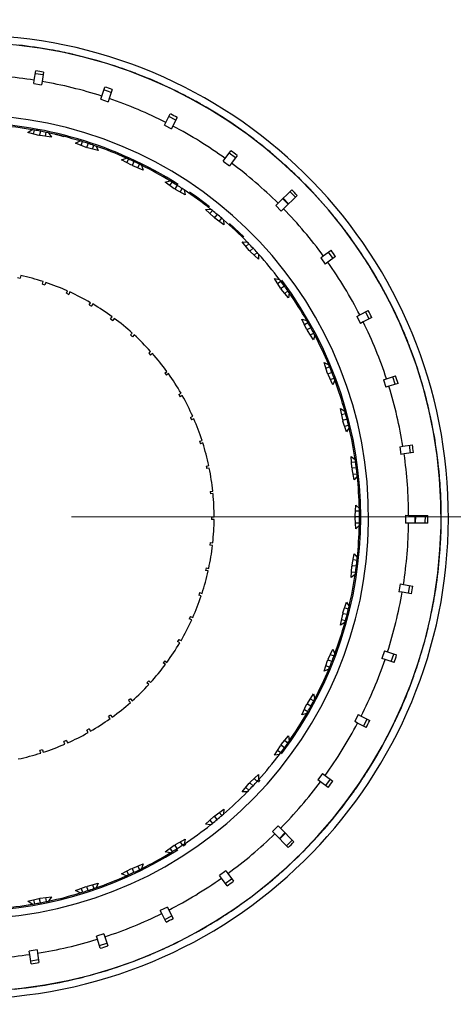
# Model space of a CAD drawing. Header units: inches. Extents: x 1.2 to 31.4, y 1 to 21.5.
# Tile 18 of 63: x 11.856 to 12.684, y 2.715 to 4.595. Entities that reach past the tile are written whole.
import ezdxf

# ---------------------------------------------------------------- set-up
doc = ezdxf.new("R2010")
doc.units = ezdxf.units.IN
doc.header["$MEASUREMENT"] = 0

# ---------------------------------------------------------------- blocks, each defined once
blk = doc.blocks.new('SW_CENTERMARKSYMBOL_1')
at = {"color": 0, "linetype": 'Continuous', "lineweight": 18}
blk.add_line((0.2, 0), (1.006, 0), dxfattribs=at)

msp = doc.modelspace()

# ---------------------------------------------------------------- linework, layer by layer
at = {"color": 7, "linetype": 'Continuous', "lineweight": 25}
for p, q in [((11.9143, 4.5374), (11.9142, 4.5372)), ((11.9351, 4.5335), (11.935, 4.5332)), ((11.937, 4.5328), (11.9371, 4.5331)), ((11.9557, 4.529), (11.9557, 4.5288)), ((11.9577, 4.5286), (11.9576, 4.5283)), ((11.9782, 4.5233), (11.9783, 4.5236)), ((11.8837, 4.4794), (11.8867, 4.4974)), ((11.9015, 4.495), (11.8985, 4.477)), ((12.0369, 4.5065), (12.0368, 4.5063)), ((12.0569, 4.4997), (12.0568, 4.4995)), ((12.0588, 4.4988), (12.0589, 4.499)), ((11.8827, 4.4733), (11.8837, 4.4794)), ((11.9005, 4.4893), (11.8857, 4.4918)), ((11.8985, 4.477), (11.8975, 4.4708)), ((12.0767, 4.4925), (12.0767, 4.4922)), ((12.0786, 4.4917), (12.0786, 4.4915)), ((12.0982, 4.4837), (12.0983, 4.4839)), ((11.8827, 4.4733), (11.8975, 4.4708)), ((12.0126, 4.449), (12.0183, 4.4663)), ((12.0308, 4.4561), (12.0165, 4.4608)), ((12.0326, 4.4616), (12.0269, 4.4443)), ((12.154, 4.4589), (12.1539, 4.4587)), ((12.0107, 4.4431), (12.0126, 4.449)), ((12.0107, 4.4431), (12.0249, 4.4383)), ((12.0269, 4.4443), (12.0249, 4.4383)), ((12.1729, 4.4494), (12.1728, 4.4491)), ((12.1746, 4.4482), (12.1747, 4.4484)), ((12.1915, 4.4394), (12.1914, 4.4392)), ((12.1933, 4.4384), (12.1932, 4.4382)), ((12.2116, 4.4277), (12.2117, 4.428)), ((12.1352, 4.3987), (12.1435, 4.4149)), ((12.1542, 4.403), (12.1409, 4.4099)), ((12.1568, 4.408), (12.1485, 4.3919)), ((11.8716, 4.3793), (11.8796, 4.3849)), ((11.8824, 4.3766), (11.8839, 4.3841)), ((11.8953, 4.3821), (11.8939, 4.375)), ((12.1323, 4.3932), (12.1352, 4.3987)), ((12.1323, 4.3932), (12.1456, 4.3863)), ((12.1485, 4.3919), (12.1456, 4.3863)), ((12.2634, 4.3954), (12.2632, 4.3952)), ((12.2807, 4.3833), (12.2806, 4.3831)), ((12.2822, 4.382), (12.2824, 4.3821)), ((11.8924, 4.374), (11.8716, 4.3793)), ((11.8939, 4.375), (11.8924, 4.374)), ((11.895, 4.3735), (11.8939, 4.375)), ((11.9163, 4.3708), (11.895, 4.3735)), ((11.9052, 4.3722), (11.9066, 4.3798)), ((11.9109, 4.3789), (11.9163, 4.3708)), ((11.9627, 4.3589), (11.9713, 4.3634)), ((12.2978, 4.3709), (12.2976, 4.3707)), ((12.2994, 4.3697), (12.2992, 4.3695)), ((11.9827, 4.351), (11.9627, 4.3589)), ((11.9731, 4.3548), (11.9755, 4.3621)), ((11.9843, 4.3518), (11.9827, 4.351)), ((11.9865, 4.3586), (11.9843, 4.3518)), ((11.9851, 4.3502), (11.9843, 4.3518)), ((12.0059, 4.3448), (11.9851, 4.3502)), ((11.9951, 4.3476), (11.9975, 4.355)), ((12.0016, 4.3536), (12.0059, 4.3448)), ((12.2483, 4.33), (12.2591, 4.3446)), ((12.316, 4.3565), (12.3161, 4.3568)), ((12.0505, 4.3272), (12.0596, 4.3306)), ((12.0693, 4.3169), (12.0505, 4.3272)), ((12.0603, 4.3218), (12.0636, 4.3288)), ((12.2446, 4.3249), (12.2483, 4.33)), ((12.2446, 4.3249), (12.2567, 4.316)), ((12.2678, 4.3312), (12.2557, 4.34)), ((12.2712, 4.3358), (12.2604, 4.3211)), ((12.071, 4.3175), (12.0693, 4.3169)), ((12.0741, 4.324), (12.071, 4.3175)), ((12.0717, 4.3158), (12.071, 4.3175)), ((12.0916, 4.3078), (12.0717, 4.3158)), ((12.0812, 4.312), (12.0845, 4.319)), ((12.0884, 4.317), (12.0916, 4.3078)), ((12.2604, 4.3211), (12.2567, 4.316)), ((12.3628, 4.3173), (12.3626, 4.3172)), ((12.3783, 4.303), (12.3781, 4.3028)), ((12.3796, 4.3014), (12.3798, 4.3015)), ((12.3934, 4.2883), (12.3933, 4.2881)), ((12.1336, 4.2848), (12.1431, 4.287)), ((12.151, 4.2721), (12.1336, 4.2848)), ((12.1427, 4.2782), (12.1468, 4.2847)), ((12.1528, 4.2725), (12.151, 4.2721)), ((12.1566, 4.2786), (12.1528, 4.2725)), ((12.1532, 4.2707), (12.1528, 4.2725)), ((12.172, 4.2604), (12.1532, 4.2707)), ((12.1622, 4.2658), (12.1663, 4.2723)), ((12.1699, 4.2699), (12.172, 4.2604)), ((12.3494, 4.2443), (12.3754, 4.27)), ((12.3949, 4.2868), (12.3947, 4.2866)), ((12.4095, 4.2715), (12.4097, 4.2717)), ((12.3688, 4.2424), (12.3582, 4.2531)), ((12.3695, 4.2431), (12.3589, 4.2538)), ((12.3859, 4.2594), (12.3599, 4.2337)), ((12.3825, 4.256), (12.372, 4.2667)), ((12.2108, 4.2322), (12.2205, 4.2332)), ((12.2264, 4.2175), (12.2108, 4.2322)), ((12.3449, 4.2399), (12.3494, 4.2443)), ((12.3449, 4.2399), (12.3555, 4.2293)), ((12.3599, 4.2337), (12.3555, 4.2293)), ((12.2189, 4.2246), (12.2238, 4.2305)), ((12.2282, 4.2177), (12.2264, 4.2175)), ((12.2328, 4.2232), (12.2282, 4.2177)), ((12.2284, 4.2159), (12.2282, 4.2177)), ((12.2458, 4.2033), (12.2284, 4.2159)), ((12.2367, 4.2098), (12.2417, 4.2158)), ((12.2449, 4.213), (12.2458, 4.2033)), ((12.4504, 4.2262), (12.4502, 4.226)), ((12.2567, 4.206), (12.284, 4.1802)), ((12.4636, 4.2096), (12.4638, 4.2098)), ((12.4648, 4.208), (12.465, 4.2082)), ((12.4767, 4.1931), (12.4765, 4.1929)), ((12.4778, 4.1913), (12.4779, 4.1915)), ((12.4903, 4.1743), (12.4905, 4.1745)), ((12.2807, 4.1705), (12.2905, 4.1702)), ((12.2944, 4.1539), (12.2807, 4.1705)), ((12.2879, 4.1618), (12.2935, 4.1671)), ((12.3015, 4.1588), (12.2962, 4.1538)), ((12.2962, 4.1538), (12.2944, 4.1539)), ((12.2962, 4.152), (12.2962, 4.1538)), ((12.3119, 4.1373), (12.2962, 4.152)), ((12.3037, 4.145), (12.3093, 4.1503)), ((12.3122, 4.1471), (12.3119, 4.1373)), ((12.4307, 4.1403), (12.4357, 4.1439)), ((12.4307, 4.1403), (12.4394, 4.1281)), ((12.4357, 4.1439), (12.4505, 4.1545)), ((12.4593, 4.1424), (12.4445, 4.1317)), ((12.4546, 4.139), (12.4459, 4.1512)), ((12.4445, 4.1317), (12.4394, 4.1281)), ((12.5245, 4.1237), (12.5242, 4.1236)), ((11.8519, 4.1026), (11.8568, 4.1016)), ((11.8579, 4.1064), (11.8568, 4.1016)), ((12.3424, 4.1004), (12.352, 4.0989)), ((12.3539, 4.0823), (12.3424, 4.1004)), ((12.5354, 4.1056), (12.5352, 4.1055)), ((12.5362, 4.1037), (12.5365, 4.1038)), ((11.8992, 4.09), (11.9008, 4.0947)), ((11.8992, 4.09), (11.904, 4.0884)), ((11.9055, 4.0931), (11.904, 4.0884)), ((12.3484, 4.0909), (12.3546, 4.0955)), ((12.3557, 4.082), (12.3539, 4.0823)), ((12.3554, 4.0802), (12.3557, 4.082)), ((12.3691, 4.0636), (12.3554, 4.0802)), ((12.3615, 4.0862), (12.3557, 4.082)), ((12.5459, 4.0873), (12.5457, 4.0872)), ((12.5469, 4.0855), (12.5467, 4.0854)), ((11.9449, 4.0724), (11.9469, 4.077)), ((11.9449, 4.0724), (11.9495, 4.0704)), ((11.9515, 4.0749), (11.9495, 4.0704)), ((12.362, 4.0722), (12.3682, 4.0768)), ((12.3707, 4.0732), (12.3691, 4.0636)), ((12.5568, 4.0668), (12.557, 4.0669)), ((11.9885, 4.0502), (11.991, 4.0545)), ((11.9885, 4.0502), (11.9928, 4.0477)), ((11.9953, 4.052), (11.9928, 4.0477)), ((12.0295, 4.0236), (12.0325, 4.0276)), ((12.0365, 4.0246), (12.0336, 4.0206)), ((12.4998, 4.0284), (12.5053, 4.0313)), ((12.4998, 4.0284), (12.5065, 4.015)), ((12.5053, 4.0313), (12.5216, 4.0394)), ((12.5284, 4.026), (12.5121, 4.0179)), ((12.5233, 4.0235), (12.5165, 4.0369)), ((12.0295, 4.0236), (12.0336, 4.0206)), ((12.3948, 4.0232), (12.4042, 4.0205)), ((12.4039, 4.0037), (12.3948, 4.0232)), ((12.3996, 4.013), (12.4063, 4.0168)), ((12.412, 4.0067), (12.4057, 4.0032)), ((12.5121, 4.0179), (12.5065, 4.015)), ((12.5835, 4.0119), (12.5833, 4.0118)), ((12.0676, 3.9928), (12.0709, 3.9965)), ((12.0676, 3.9928), (12.0713, 3.9894)), ((12.0746, 3.9931), (12.0713, 3.9894)), ((12.4057, 4.0032), (12.4039, 4.0037)), ((12.4052, 4.0014), (12.4057, 4.0032)), ((12.4167, 3.9833), (12.4052, 4.0014)), ((12.4107, 3.9928), (12.4175, 3.9965)), ((12.4195, 3.9927), (12.4167, 3.9833)), ((12.5919, 3.9925), (12.5916, 3.9924)), ((12.5924, 3.9905), (12.5927, 3.9906)), ((12.5997, 3.9729), (12.5995, 3.9728)), ((12.6005, 3.971), (12.6002, 3.9709)), ((12.1022, 3.9582), (12.1059, 3.9615)), ((12.1022, 3.9582), (12.1055, 3.9544)), ((12.1092, 3.9578), (12.1055, 3.9544)), ((12.6076, 3.951), (12.6078, 3.9512)), ((12.4371, 3.94), (12.4461, 3.9361)), ((12.4437, 3.9195), (12.4371, 3.94)), ((12.4406, 3.9293), (12.4477, 3.9322)), ((12.133, 3.9201), (12.137, 3.9231)), ((12.133, 3.9201), (12.1359, 3.9161)), ((12.1399, 3.919), (12.1359, 3.9161)), ((12.4454, 3.9188), (12.4437, 3.9195)), ((12.4447, 3.9171), (12.4454, 3.9188)), ((12.4538, 3.8977), (12.4447, 3.9171)), ((12.4521, 3.9214), (12.4454, 3.9188)), ((12.5565, 3.9091), (12.5738, 3.9146)), ((12.5729, 3.8986), (12.5684, 3.9129)), ((12.4491, 3.9078), (12.4562, 3.9106)), ((12.4578, 3.9066), (12.4538, 3.8977)), ((12.5505, 3.9072), (12.5565, 3.9091)), ((12.5505, 3.9072), (12.5551, 3.8929)), ((12.561, 3.8948), (12.5551, 3.8929)), ((12.5784, 3.9003), (12.561, 3.8948)), ((12.6265, 3.893), (12.6262, 3.8929)), ((12.1596, 3.8791), (12.1639, 3.8816)), ((12.1596, 3.8791), (12.1621, 3.8748)), ((12.1664, 3.8772), (12.1621, 3.8748)), ((12.632, 3.8726), (12.6318, 3.8725)), ((12.6323, 3.8706), (12.6325, 3.8706)), ((12.1818, 3.8355), (12.1864, 3.8375)), ((12.4686, 3.8521), (12.4771, 3.8472)), ((12.4727, 3.831), (12.4686, 3.8521)), ((12.4707, 3.8411), (12.4782, 3.843)), ((12.6371, 3.8521), (12.6369, 3.852)), ((12.6376, 3.8501), (12.6373, 3.85)), ((12.1818, 3.8355), (12.1839, 3.8309)), ((12.1884, 3.8329), (12.1839, 3.8309)), ((12.4742, 3.8301), (12.4727, 3.831)), ((12.4733, 3.8285), (12.4742, 3.8301)), ((12.48, 3.8081), (12.4733, 3.8285)), ((12.4812, 3.8319), (12.4742, 3.8301)), ((12.4765, 3.8187), (12.484, 3.8206)), ((12.6419, 3.8294), (12.6421, 3.8294)), ((12.485, 3.8164), (12.48, 3.8081)), ((12.1994, 3.7898), (12.2041, 3.7914)), ((12.1994, 3.7898), (12.2009, 3.785)), ((12.2056, 3.7866), (12.2009, 3.785)), ((12.5817, 3.7795), (12.5879, 3.7804)), ((12.5817, 3.7795), (12.584, 3.7646)), ((12.5879, 3.7804), (12.6059, 3.7832)), ((12.6025, 3.7675), (12.6002, 3.7823)), ((12.4889, 3.761), (12.4967, 3.7551)), ((12.4903, 3.7396), (12.4889, 3.761)), ((12.5901, 3.7656), (12.584, 3.7646)), ((12.6081, 3.7683), (12.5901, 3.7656)), ((12.6525, 3.7693), (12.6522, 3.7692)), ((12.212, 3.7425), (12.2169, 3.7436)), ((12.212, 3.7425), (12.2131, 3.7376)), ((12.4896, 3.7498), (12.4973, 3.7508)), ((12.6551, 3.7483), (12.6549, 3.7483)), ((12.6551, 3.7462), (12.6554, 3.7462)), ((12.2179, 3.7387), (12.2131, 3.7376)), ((12.4917, 3.7384), (12.4903, 3.7396)), ((12.4906, 3.737), (12.4917, 3.7384)), ((12.4946, 3.7159), (12.4906, 3.737)), ((12.4988, 3.7393), (12.4917, 3.7384)), ((12.4925, 3.7269), (12.5002, 3.7278)), ((12.5007, 3.7236), (12.4946, 3.7159)), ((12.6573, 3.7273), (12.657, 3.7272)), ((12.6575, 3.7252), (12.6572, 3.7252)), ((12.6588, 3.7041), (12.6591, 3.7042)), ((12.2197, 3.6942), (12.2247, 3.6947)), ((12.2197, 3.6942), (12.2202, 3.6892)), ((12.2251, 3.6898), (12.2202, 3.6892)), ((12.4963, 3.6466), (12.4976, 3.6681)), ((12.4976, 3.6681), (12.5046, 3.6612)), ((12.4969, 3.6569), (12.5047, 3.6569)), ((12.5925, 3.6485), (12.5924, 3.6335)), ((12.5925, 3.6485), (12.5987, 3.6484)), ((12.5987, 3.6484), (12.6353, 3.6482)), ((12.6112, 3.6334), (12.6112, 3.6484)), ((12.6121, 3.6334), (12.6122, 3.6484)), ((12.6305, 3.6333), (12.6306, 3.6483)), ((12.2222, 3.6453), (12.2272, 3.6453)), ((12.2272, 3.6403), (12.2222, 3.6403)), ((12.4976, 3.6453), (12.4963, 3.6466)), ((12.4963, 3.644), (12.4976, 3.6453)), ((12.4976, 3.6226), (12.4963, 3.644)), ((12.4969, 3.6338), (12.5047, 3.6338)), ((12.5047, 3.6453), (12.4976, 3.6453)), ((12.5046, 3.6295), (12.4976, 3.6226)), ((12.5987, 3.6334), (12.5924, 3.6335)), ((12.6352, 3.6332), (12.5987, 3.6334)), ((12.661, 3.6431), (12.6607, 3.6431)), ((12.6607, 3.622), (12.6604, 3.622)), ((12.6604, 3.6199), (12.6606, 3.6199)), ((12.2197, 3.5965), (12.2192, 3.5915)), ((12.2241, 3.591), (12.2192, 3.5915)), ((12.2197, 3.5965), (12.2247, 3.596)), ((12.6598, 3.5988), (12.6595, 3.5988)), ((12.6599, 3.6009), (12.6596, 3.6009)), ((12.4906, 3.5537), (12.4946, 3.5748)), ((12.4946, 3.5748), (12.5007, 3.5671)), ((12.6582, 3.5777), (12.6585, 3.5777)), ((12.4917, 3.5522), (12.4906, 3.5537)), ((12.4925, 3.5638), (12.5002, 3.5628)), ((12.212, 3.5481), (12.211, 3.5433)), ((12.2158, 3.5422), (12.211, 3.5433)), ((12.212, 3.5481), (12.2169, 3.5471)), ((12.4889, 3.5297), (12.4903, 3.5511)), ((12.4967, 3.5356), (12.4889, 3.5297)), ((12.4896, 3.5408), (12.4973, 3.5399)), ((12.4903, 3.5511), (12.4917, 3.5522)), ((12.4988, 3.5513), (12.4917, 3.5522)), ((12.5827, 3.5174), (12.5802, 3.5026)), ((12.5827, 3.5174), (12.5888, 3.5164)), ((12.5888, 3.5164), (12.6068, 3.5134)), ((12.6519, 3.517), (12.6516, 3.5171)), ((12.1994, 3.5009), (12.1978, 3.4961)), ((12.1994, 3.5009), (12.2041, 3.4993)), ((12.5864, 3.5016), (12.5802, 3.5026)), ((12.6044, 3.4986), (12.5864, 3.5016)), ((12.5987, 3.4995), (12.6012, 3.5143)), ((12.2025, 3.4946), (12.1978, 3.4961)), ((12.4733, 3.4622), (12.48, 3.4826)), ((12.48, 3.4826), (12.485, 3.4743)), ((12.648, 3.4941), (12.6483, 3.4941)), ((12.6486, 3.4961), (12.6484, 3.4962)), ((12.4686, 3.4386), (12.4727, 3.4597)), ((12.4727, 3.4597), (12.4742, 3.4606)), ((12.4742, 3.4606), (12.4733, 3.4622)), ((12.4812, 3.4588), (12.4742, 3.4606)), ((12.4765, 3.472), (12.484, 3.4701)), ((12.6445, 3.4733), (12.6443, 3.4734)), ((12.6449, 3.4753), (12.6447, 3.4754)), ((12.1818, 3.4552), (12.1798, 3.4506)), ((12.1843, 3.4486), (12.1798, 3.4506)), ((12.1818, 3.4552), (12.1864, 3.4532)), ((12.4771, 3.4435), (12.4686, 3.4386)), ((12.4707, 3.4496), (12.4782, 3.4476)), ((12.64, 3.4526), (12.6403, 3.4526)), ((12.1596, 3.4116), (12.1571, 3.4073)), ((12.1614, 3.4048), (12.1571, 3.4073)), ((12.1596, 3.4116), (12.1639, 3.4091)), ((12.4447, 3.3736), (12.4538, 3.393)), ((12.4538, 3.393), (12.4578, 3.3841)), ((12.5525, 3.3894), (12.5477, 3.3752)), ((12.5525, 3.3894), (12.5584, 3.3875)), ((12.5584, 3.3875), (12.5757, 3.3817)), ((12.6253, 3.3934), (12.625, 3.3935)), ((12.133, 3.3706), (12.13, 3.3665)), ((12.134, 3.3636), (12.13, 3.3665)), ((12.133, 3.3706), (12.137, 3.3676)), ((12.4371, 3.3507), (12.4437, 3.3711)), ((12.4437, 3.3711), (12.4454, 3.3719)), ((12.4454, 3.3719), (12.4447, 3.3736)), ((12.4521, 3.3692), (12.4454, 3.3719)), ((12.4491, 3.3829), (12.4562, 3.38)), ((12.5537, 3.3732), (12.5477, 3.3752)), ((12.571, 3.3675), (12.5537, 3.3732)), ((12.5655, 3.3693), (12.5702, 3.3835)), ((12.6183, 3.3713), (12.6185, 3.3712)), ((12.6192, 3.3732), (12.6189, 3.3732)), ((12.4461, 3.3545), (12.4371, 3.3507)), ((12.4406, 3.3614), (12.4477, 3.3585)), ((12.6119, 3.3512), (12.6117, 3.3512)), ((12.6126, 3.3531), (12.6123, 3.3532)), ((12.1022, 3.3325), (12.0988, 3.3288)), ((12.1025, 3.3255), (12.0988, 3.3288)), ((12.1022, 3.3325), (12.1059, 3.3292)), ((12.6046, 3.3313), (12.6048, 3.3312)), ((12.0676, 3.2979), (12.0638, 3.2946)), ((12.0672, 3.2909), (12.0638, 3.2946)), ((12.0676, 3.2979), (12.0709, 3.2942)), ((12.4052, 3.2892), (12.4167, 3.3074)), ((12.4107, 3.2979), (12.4175, 3.2942)), ((12.4167, 3.3074), (12.4195, 3.298)), ((12.3948, 3.2675), (12.4039, 3.287)), ((12.3996, 3.2776), (12.4063, 3.2739)), ((12.4039, 3.287), (12.4057, 3.2875)), ((12.4057, 3.2875), (12.4052, 3.2892)), ((12.412, 3.284), (12.4057, 3.2875)), ((12.5817, 3.2747), (12.5815, 3.2748)), ((12.0295, 3.2671), (12.0255, 3.2642)), ((12.0284, 3.2602), (12.0255, 3.2642)), ((12.0295, 3.2671), (12.0325, 3.2631)), ((12.4042, 3.2702), (12.3948, 3.2675)), ((12.5026, 3.2678), (12.4957, 3.2545)), ((12.5013, 3.2516), (12.4957, 3.2545)), ((12.5026, 3.2678), (12.5081, 3.2649)), ((12.5081, 3.2649), (12.5243, 3.2566)), ((12.5124, 3.2459), (12.5193, 3.2592)), ((12.5718, 3.2538), (12.572, 3.2537)), ((12.5729, 3.2555), (12.5726, 3.2556)), ((11.9885, 3.2405), (11.9842, 3.238)), ((11.9866, 3.2337), (11.9842, 3.238)), ((11.9885, 3.2405), (11.991, 3.2361)), ((12.5174, 3.2432), (12.5013, 3.2516)), ((12.5626, 3.2347), (12.5624, 3.2348)), ((12.5636, 3.2366), (12.5633, 3.2367)), ((11.9449, 3.2183), (11.9403, 3.2162)), ((11.9423, 3.2117), (11.9403, 3.2162)), ((11.9449, 3.2183), (11.9469, 3.2137)), ((12.3554, 3.2105), (12.3691, 3.2271)), ((12.362, 3.2185), (12.3682, 3.2139)), ((12.3691, 3.2271), (12.3707, 3.2175)), ((12.5526, 3.2161), (12.5528, 3.216)), ((11.8992, 3.2007), (11.8945, 3.1992)), ((11.896, 3.1944), (11.8945, 3.1992)), ((11.8992, 3.2007), (11.9008, 3.196)), ((12.3424, 3.1903), (12.3539, 3.2084)), ((12.3484, 3.1997), (12.3546, 3.1952)), ((12.3539, 3.2084), (12.3557, 3.2087)), ((12.3557, 3.2087), (12.3554, 3.2105)), ((12.3615, 3.2045), (12.3557, 3.2087)), ((12.352, 3.1917), (12.3424, 3.1903)), ((12.5221, 3.1632), (12.5219, 3.1634)), ((12.2962, 3.1387), (12.3119, 3.1534)), ((12.3037, 3.1457), (12.3093, 3.1404)), ((12.3144, 3.1424), (12.3112, 3.1387)), ((12.3119, 3.1534), (12.3122, 3.1436)), ((12.4343, 3.1554), (12.4254, 3.1434)), ((12.4305, 3.1397), (12.4254, 3.1434)), ((12.4343, 3.1554), (12.4394, 3.1517)), ((12.4394, 3.1517), (12.454, 3.141)), ((12.4406, 3.1323), (12.4494, 3.1443)), ((12.5093, 3.1439), (12.5095, 3.1437)), ((12.5106, 3.1454), (12.5104, 3.1456)), ((12.2807, 3.1202), (12.2944, 3.1368)), ((12.2879, 3.1288), (12.2935, 3.1236)), ((12.2944, 3.1368), (12.2962, 3.1368)), ((12.2962, 3.1368), (12.2962, 3.1387)), ((12.3015, 3.1319), (12.2962, 3.1368)), ((12.4452, 3.1289), (12.4305, 3.1397)), ((12.4976, 3.1263), (12.4974, 3.1264)), ((12.4988, 3.128), (12.4986, 3.1281)), ((12.2905, 3.1205), (12.2807, 3.1202)), ((12.4851, 3.1092), (12.4853, 3.1091)), ((12.2284, 3.0748), (12.2458, 3.0874)), ((12.2458, 3.0874), (12.2449, 3.0777)), ((12.2108, 3.0584), (12.2264, 3.0731)), ((12.2189, 3.0661), (12.2238, 3.0601)), ((12.2264, 3.0731), (12.2282, 3.073)), ((12.2282, 3.073), (12.2284, 3.0748)), ((12.2328, 3.0675), (12.2282, 3.073)), ((12.2367, 3.0808), (12.2417, 3.0749)), ((12.2205, 3.0575), (12.2108, 3.0584)), ((12.3493, 3.0552), (12.3387, 3.0446)), ((12.3493, 3.0552), (12.3537, 3.0507)), ((12.3537, 3.0507), (12.3794, 3.0247)), ((12.4475, 3.0611), (12.4474, 3.0613)), ((12.1532, 3.0199), (12.172, 3.0303)), ((12.172, 3.0303), (12.1699, 3.0207)), ((12.3431, 3.0402), (12.3387, 3.0446)), ((12.3688, 3.0142), (12.3431, 3.0402)), ((12.3518, 3.0313), (12.3625, 3.0418)), ((12.3525, 3.0306), (12.3632, 3.0412)), ((12.3654, 3.0175), (12.3761, 3.0281)), ((12.4182, 3.028), (12.418, 3.0281)), ((12.4196, 3.0295), (12.4194, 3.0296)), ((12.4322, 3.0437), (12.4324, 3.0436)), ((12.4337, 3.0451), (12.4335, 3.0453)), ((12.1336, 3.0059), (12.151, 3.0185)), ((12.1427, 3.0125), (12.1468, 3.006)), ((12.151, 3.0185), (12.1528, 3.0181)), ((12.1528, 3.0181), (12.1532, 3.0199)), ((12.1566, 3.0121), (12.1528, 3.0181)), ((12.1622, 3.0249), (12.1663, 3.0184)), ((12.1729, 3.0197), (12.1679, 3.0164)), ((12.4034, 3.0128), (12.4036, 3.0126)), ((12.1431, 3.0037), (12.1336, 3.0059)), ((12.0505, 2.9635), (12.0693, 2.9738)), ((12.0693, 2.9738), (12.071, 2.9732)), ((12.071, 2.9732), (12.0717, 2.9749)), ((12.0741, 2.9667), (12.071, 2.9732)), ((12.0717, 2.9749), (12.0916, 2.9828)), ((12.0812, 2.9787), (12.0845, 2.9717)), ((12.0916, 2.9828), (12.0884, 2.9736)), ((12.0596, 2.9601), (12.0505, 2.9635)), ((12.0603, 2.9689), (12.0636, 2.9619)), ((12.2497, 2.9694), (12.2375, 2.9607)), ((12.2411, 2.9556), (12.2375, 2.9607)), ((12.2518, 2.9408), (12.2411, 2.9556)), ((12.2484, 2.9454), (12.2606, 2.9542)), ((12.2497, 2.9694), (12.2533, 2.9643)), ((12.2533, 2.9643), (12.2639, 2.9496)), ((12.3419, 2.9553), (12.342, 2.9551)), ((12.3436, 2.9564), (12.3434, 2.9566)), ((12.3595, 2.9704), (12.3593, 2.9706)), ((11.9627, 2.9318), (11.9827, 2.9397)), ((11.9731, 2.9359), (11.9755, 2.9286)), ((11.9827, 2.9397), (11.9843, 2.9389)), ((11.9843, 2.9389), (11.9851, 2.9405)), ((11.9865, 2.932), (11.9843, 2.9389)), ((11.9851, 2.9405), (12.0059, 2.9458)), ((11.9951, 2.943), (11.9975, 2.9357)), ((12.0059, 2.9458), (12.0016, 2.9371)), ((12.3258, 2.9416), (12.3256, 2.9418)), ((12.3274, 2.9429), (12.3272, 2.9431)), ((11.8716, 2.9113), (11.8924, 2.9167)), ((11.8924, 2.9167), (11.8939, 2.9157)), ((11.8939, 2.9157), (11.895, 2.9172)), ((11.8953, 2.9086), (11.8939, 2.9157)), ((11.895, 2.9172), (11.9163, 2.9199)), ((11.9052, 2.9185), (11.9066, 2.9109)), ((11.9163, 2.9199), (11.9109, 2.9118)), ((11.9713, 2.9273), (11.9627, 2.9318)), ((12.309, 2.9287), (12.3092, 2.9285)), ((11.8796, 2.9058), (11.8716, 2.9113)), ((11.8824, 2.9141), (11.8839, 2.9065)), ((12.1378, 2.9003), (12.1244, 2.8936)), ((12.1378, 2.9003), (12.1407, 2.8947)), ((12.1273, 2.888), (12.1244, 2.8936)), ((12.1354, 2.8717), (12.1273, 2.888)), ((12.1329, 2.8768), (12.1463, 2.8836)), ((12.1407, 2.8947), (12.1488, 2.8785)), ((12.2401, 2.8803), (12.2402, 2.8801)), ((12.242, 2.8812), (12.2418, 2.8814)), ((12.2597, 2.8928), (12.2595, 2.893)), ((12.2039, 2.8585), (12.204, 2.8583)), ((12.2223, 2.869), (12.2222, 2.8692)), ((12.224, 2.8701), (12.2239, 2.8703)), ((12.0166, 2.8495), (12.0023, 2.845)), ((12.0042, 2.839), (12.0023, 2.845)), ((12.0166, 2.8495), (12.0185, 2.8436)), ((12.0185, 2.8436), (12.024, 2.8263)), ((12.0097, 2.8217), (12.0042, 2.839)), ((12.008, 2.8271), (12.0223, 2.8317)), ((12.1309, 2.8208), (12.1308, 2.8211)), ((12.15, 2.8298), (12.1499, 2.8301)), ((11.8889, 2.8184), (11.874, 2.8161)), ((11.875, 2.8099), (11.874, 2.8161)), ((11.8777, 2.7919), (11.875, 2.8099)), ((11.8889, 2.8184), (11.8898, 2.8122)), ((11.8898, 2.8122), (11.8926, 2.7942)), ((12.09, 2.8037), (12.0901, 2.8034)), ((12.1097, 2.8115), (12.1096, 2.8117)), ((12.1116, 2.8123), (12.1115, 2.8125)), ((12.1289, 2.8202), (12.129, 2.82)), ((11.8769, 2.7976), (11.8917, 2.7999)), ((12.0327, 2.7828), (12.0326, 2.783)), ((11.9696, 2.7652), (11.9697, 2.765)), ((11.9902, 2.7702), (11.9901, 2.7704)), ((11.9922, 2.7707), (11.9921, 2.771)), ((12.0104, 2.7762), (12.0105, 2.7759)), ((12.0125, 2.7765), (12.0124, 2.7767)), ((11.8661, 2.746), (11.8661, 2.7462)), ((11.8681, 2.7462), (11.8681, 2.7465)), ((11.887, 2.749), (11.887, 2.7488)), ((11.889, 2.7491), (11.889, 2.7493)), ((11.9099, 2.7525), (11.9099, 2.7527))]:
    msp.add_line(p, q, dxfattribs=at)
at = {"color": 7, "linetype": 'Continuous', "lineweight": 25, "flags": 128}
msp.add_lwpolyline([(12.1799, 4.2662), (12.194, 4.2564), (12.2186, 4.2379)], dxfattribs=at)
at = {"color": 7, "linetype": 'Continuous', "lineweight": 25}
for radius, start, end in [(2.0248, 318.3219, 204.4209), (2.0017, 318.5803, 204.3563), (1.5, 36.8295, 85.3512), (1.375, 37.3439, 84.8368), (0.92, 185.8331, 91.0903), (0.906, 185.7902, 89.7), (0.9063, 79.8589, 83.7215), (0.9063, 78.5221, 79.8589), (0.9063, 77.188, 78.3925), (0.9063, 77.0584, 77.188), (0.9062, 75.7215, 77.0584), (0.9063, 71.8589, 75.7215), (0.9063, 70.5221, 71.8589), (0.9063, 70.3925, 70.5221), (0.9063, 69.188, 70.3925), (0.844, 81.2092, 89.1909), (0.844, 72.2092, 80.1909), (0.9063, 69.0584, 69.188), (0.9063, 67.7215, 69.0584), (0.9063, 63.8589, 67.7215), (0.9063, 62.5221, 63.8589), (0.844, 63.2092, 71.1909), (0.9063, 62.3925, 62.5221), (0.9063, 61.188, 62.3925), (0.9063, 61.0584, 61.188), (0.9063, 59.7215, 61.0584), (0.9063, 55.8589, 59.7215), (0.7675, 186.9974, 89.7), (0.7525, 57.5234, 89.7), (0.75, 80.4138, 85.1862), (0.75, 80.0839, 80.4138), (0.75, 79.2, 80.0839), (0.75, 78.3161, 79.2), (0.844, 54.2092, 62.1909), (0.9063, 54.5221, 55.8589), (0.9063, 54.3925, 54.5221), (0.9063, 53.188, 54.3925), (0.75, 77.9862, 78.3161), (0.75, 73.2138, 77.9862), (0.75, 72.8839, 73.2138), (0.9063, 53.0584, 53.188), (0.9063, 51.7215, 53.0584), (0.75, 72, 72.8839), (0.75, 71.1161, 72), (0.75, 70.7862, 71.1161), (0.75, 66.0138, 70.7862), (0.9063, 47.8589, 51.7215), (0.75, 65.6839, 66.0138), (0.75, 64.8, 65.6839), (0.75, 63.9161, 64.8), (0.75, 63.5862, 63.9161), (0.75, 58.8138, 63.5862), (0.844, 45.2092, 53.1909), (0.9063, 46.5221, 47.8589), (0.9063, 46.3925, 46.5221), (0.9063, 45.188, 46.3925), (0.9062, 45.0584, 45.188), (0.75, 58.4839, 58.8138), (0.75, 57.6, 58.4839), (0.75, 56.7161, 57.6), (0.75, 56.3862, 56.7161), (0.75, 51.6138, 56.3862), (0.9062, 43.7215, 45.0584), (0.9063, 39.8589, 43.7215), (0.75, 51.2839, 51.6138), (0.844, 36.2092, 44.1909), (0.75, 50.4, 51.2839), (0.75, 49.5161, 50.4), (0.75, 49.1862, 49.5161), (0.75, 44.4138, 49.1862), (0.9062, 38.5221, 39.8589), (0.9063, 38.3925, 38.5221), (0.9063, 37.188, 38.3925), (0.9063, 37.0584, 37.188), (0.9063, 35.7215, 37.0584), (0.9063, 31.8589, 35.7215), (0.75, 44.0839, 44.4138), (0.75, 43.2, 44.0839), (0.75, 42.3161, 43.2), (0.75, 41.9862, 42.3161), (0.75, 37.2138, 41.9862), (0.844, 27.2092, 35.1909), (0.9063, 30.5221, 31.8589), (0.4725, 72, 77.3937), (0.9063, 30.3925, 30.5221), (0.9063, 29.188, 30.3925), (0.4725, 66, 71.3937), (0.75, 36.8839, 37.2138), (0.75, 36, 36.8839), (0.7525, 323.0612, 36.9088), (0.75, 35.1161, 36), (0.9063, 29.0584, 29.188), (0.9063, 27.7215, 29.0584), (0.4725, 60, 65.3937), (0.75, 34.7862, 35.1161), (0.75, 30.0138, 34.7862), (0.9063, 23.8589, 27.7215), (0.4725, 54, 59.3937), (0.4725, 48, 53.3937), (0.75, 29.6839, 30.0138), (0.75, 28.8, 29.6839), (0.75, 27.9161, 28.8), (0.844, 18.2092, 26.1909), (0.9063, 22.5221, 23.8589), (0.4725, 42, 47.3937), (0.75, 27.5862, 27.9161), (0.75, 22.8138, 27.5862), (0.9063, 22.3925, 22.5221), (0.9063, 21.188, 22.3925), (0.9063, 21.0584, 21.188), (0.9063, 19.7215, 21.0584), (0.4725, 36, 41.3937), (0.9063, 15.8589, 19.7215), (0.75, 22.4839, 22.8138), (0.75, 21.6, 22.4839), (0.4725, 30, 35.3937), (0.75, 20.7161, 21.6), (0.75, 20.3862, 20.7161), (0.75, 15.6138, 20.3862), (0.844, 9.2092, 17.1909), (0.9063, 14.5221, 15.8589), (0.4725, 24, 29.3937), (0.9063, 14.3925, 14.5221), (0.9063, 13.188, 14.3925), (0.75, 15.2839, 15.6138), (0.75, 14.4, 15.2839), (0.9063, 13.0584, 13.188), (0.9062, 11.7215, 13.0584), (0.4725, 18, 23.3937), (0.75, 13.5161, 14.4), (0.75, 13.1862, 13.5161), (0.9063, 7.8589, 11.7215), (0.75, 8.4138, 13.1862), (0.4725, 12, 17.3937), (0.844, 0.2092, 8.1909), (0.9063, 6.5221, 7.8589), (0.75, 8.0839, 8.4138), (0.75, 7.2, 8.0839), (0.9062, 6.3925, 6.5221), (0.9063, 5.188, 6.3925), (0.4725, 6, 11.3937), (0.75, 6.3161, 7.2), (0.75, 5.9862, 6.3161), (0.75, 1.2138, 5.9862), (0.9063, 5.0584, 5.188), (0.9063, 3.7215, 5.0584), (0.9063, 359.8589, 3.7215), (0.4725, 0, 5.3937), (0.75, 0.8839, 1.2138), (0.75, 0, 0.8839), (0.4725, 354, 359.3937), (0.75, 354.0138, 358.7862), (0.75, 358.7862, 359.1161), (0.75, 359.1161, 0), (0.844, 351.2092, 359.1909), (0.9062, 358.5221, 359.8589), (0.9063, 357.188, 358.3925), (0.9063, 358.3925, 358.5221), (0.9063, 355.7215, 357.0584), (0.9063, 357.0584, 357.188), (0.4725, 348, 353.3937), (0.9063, 351.8589, 355.7215), (0.75, 352.8, 353.6839), (0.75, 353.6839, 354.0138), (0.4725, 342, 347.3937), (0.75, 346.8138, 351.5862), (0.75, 351.5862, 351.9161), (0.75, 351.9161, 352.8), (0.9063, 350.5221, 351.8589), (0.844, 342.2092, 350.1909), (0.4725, 336, 341.3937), (0.9063, 349.188, 350.3925), (0.9063, 350.3925, 350.5221), (0.75, 345.6, 346.544), (0.75, 346.4839, 346.8138), (0.9063, 347.7215, 349.0584), (0.9063, 349.0584, 349.188), (0.4725, 330, 335.3937), (0.75, 339.6138, 344.3862), (0.75, 344.3862, 344.7161), (0.75, 344.7161, 345.6), (0.9063, 343.8589, 347.7215), (0.4725, 324, 329.3937), (0.9063, 342.5221, 343.8589), (0.75, 337.5161, 338.4), (0.75, 338.4, 339.2839), (0.75, 339.2839, 339.6138), (0.844, 333.2092, 341.1909), (0.9063, 341.188, 342.3925), (0.4725, 318, 323.3937), (0.75, 332.4138, 337.1862), (0.75, 337.1862, 337.5161), (0.9063, 339.7215, 341.0584), (0.9063, 341.0584, 341.188), (0.9063, 335.8589, 339.7215), (0.4725, 312, 317.3937), (0.4725, 306, 311.3937), (0.75, 331.2, 332.0839), (0.75, 332.0839, 332.4138), (0.75, 329.9862, 330.3161), (0.75, 330.3161, 331.2), (0.9063, 334.5221, 335.8589), (0.4725, 300, 305.3937), (0.75, 325.2138, 329.9862), (0.9062, 333.188, 334.3925), (0.9063, 334.3925, 334.5221), (0.844, 324.2092, 332.1909), (0.9063, 331.7215, 333.0584), (0.9063, 333.0584, 333.188), (0.4725, 294, 299.3937), (0.75, 324.8839, 325.2138), (0.9063, 327.8589, 331.7215), (0.4725, 288, 293.3937), (0.75, 323.0532, 324), (0.75, 324, 324.8839), (0.4725, 282, 287.3937), (0.75, 318.0138, 322.7862), (0.75, 322.7862, 323.1161), (0.9063, 326.5221, 327.8589), (0.75, 316.8, 317.6839), (0.75, 317.6839, 318.0138), (0.9063, 325.188, 326.3925), (0.9063, 326.3925, 326.5221), (0.75, 315.5862, 315.9161), (0.75, 315.9161, 316.8), (0.844, 315.2092, 323.1909), (0.9063, 323.7215, 325.0584), (0.9063, 325.0584, 325.188), (0.75, 310.8138, 315.5862), (0.9063, 319.8589, 323.7215), (0.75, 308.7161, 309.6), (0.75, 309.6, 310.4839), (0.75, 310.4839, 310.8138), (0.75, 303.6138, 308.3862), (0.75, 308.3862, 308.7161), (0.9063, 318.5221, 319.8589), (0.844, 306.2092, 314.1909), (0.9063, 315.7215, 317.0584), (0.9063, 317.0584, 317.188), (0.9063, 317.188, 318.3925), (0.9063, 318.3925, 318.5221), (0.7525, 236.5424, 302.3872), (0.75, 301.5161, 302.4), (0.75, 302.4, 303.2839), (0.75, 303.2839, 303.6138), (0.9063, 311.8589, 315.7215), (0.75, 296.4138, 301.1862), (0.75, 301.1862, 301.5161), (0.75, 295.2, 296.0839), (0.75, 296.0839, 296.4138), (0.75, 289.2138, 293.9862), (0.75, 293.9862, 294.3161), (0.75, 294.3161, 295.2), (0.844, 297.2092, 305.1909), (0.9063, 309.188, 310.3925), (0.9063, 310.3925, 310.5221), (0.9063, 310.5221, 311.8589), (0.75, 288, 288.8839), (0.75, 288.8839, 289.2138), (0.9063, 307.7215, 309.0584), (0.9063, 309.0584, 309.188), (0.75, 282.0138, 286.7862), (0.75, 286.7862, 287.1161), (0.75, 287.1161, 288), (0.9062, 303.8589, 307.7215), (0.75, 274.8138, 279.5862), (0.75, 279.5862, 279.9161), (0.75, 279.9161, 280.8), (0.75, 280.8, 281.6839), (0.75, 281.6839, 282.0138), (0.844, 288.2092, 296.1909), (0.9063, 301.188, 302.3925), (0.9063, 302.3925, 302.5221), (0.9063, 302.5221, 303.8589), (0.9062, 295.8589, 299.7215), (0.9063, 299.7215, 301.0584), (0.9063, 301.0584, 301.188), (1.375, 277.3439, 324.8368), (0.844, 279.2092, 287.1909), (0.9063, 294.3925, 294.5221), (0.9063, 294.5221, 295.8589), (0.844, 270.2092, 278.1909), (0.9062, 287.8589, 291.7215), (0.9063, 291.7215, 293.0584), (0.9063, 293.0584, 293.188), (0.9063, 293.188, 294.3925), (1.5, 276.8295, 325.3512), (0.9063, 279.8589, 283.7215), (0.9063, 283.7215, 285.0584), (0.9063, 285.0584, 285.188), (0.9063, 285.188, 286.3925), (0.9063, 286.3925, 286.5221), (0.9063, 286.5221, 287.8589), (0.9063, 275.7215, 277.0584), (0.9063, 277.0584, 277.188), (0.9062, 277.188, 278.3925), (0.9063, 278.3925, 278.5221), (0.9063, 278.5221, 279.8589)]:
    msp.add_arc((11.7547, 3.6453), radius, start, end, dxfattribs=at)
for centre, major_axis, start_param, end_param in [((11.7404, 3.558), (0.1536, 0.9382), 6.275262, 6.291109), ((11.727, 3.5614), (0.2985, 0.9026), 6.275262, 6.291109), ((11.7142, 3.5667), (0.436, 0.8448), 6.275262, 6.291109), ((11.7024, 3.574), (0.5628, 0.7662), 6.275262, 6.291109), ((11.6905, 3.5818), (0.6901, 0.6829), 6.275427, 6.290944), ((11.6829, 3.5937), (0.772, 0.5548), 6.275262, 6.291109), ((11.6757, 3.6056), (0.8493, 0.4272), 6.275262, 6.291109), ((11.6705, 3.6184), (0.9057, 0.289), 6.275262, 6.291109), ((11.6673, 3.632), (0.9397, 0.1438), 6.275262, 6.291109), ((11.6644, 3.6458), (0.9709, -0.0051), 6.275427, 6.290944), ((11.6674, 3.6596), (0.9382, -0.1536), 6.275262, 6.291109), ((11.6708, 3.6731), (0.9026, -0.2985), 6.275262, 6.291109), ((11.6761, 3.6859), (0.8448, -0.436), 6.275262, 6.291109), ((11.6834, 3.6977), (0.7662, -0.5628), 6.275262, 6.291109), ((11.6912, 3.7096), (-0.6829, 0.6901), 3.133834, 3.149351), ((11.7031, 3.7172), (-0.5548, 0.772), 3.133669, 3.149516), ((11.715, 3.7244), (-0.4272, 0.8493), 3.133669, 3.149516), ((11.7278, 3.7296), (-0.289, 0.9057), 3.133669, 3.149516), ((11.7414, 3.7328), (-0.1438, 0.9397), 3.133669, 3.149516)]:
    msp.add_ellipse(centre, major_axis=major_axis, ratio=0.995661, start_param=start_param, end_param=end_param, dxfattribs=at)
for points, knots in [([(11.9234, 4.3761), (11.9253, 4.3757), (11.929, 4.3748), (11.9339, 4.3736), (11.9377, 4.3727), (11.9391, 4.3723), (11.9398, 4.3721)], [0, 0, 0, 0, 0.248705, 0.501626, 0.746929, 1, 1, 1, 1]), ([(12.2222, 3.6453), (12.2222, 3.6445), (12.2222, 3.6429), (12.2222, 3.6412), (12.2222, 3.6403)], [0, 0, 0, 0, 0.493529, 1, 1, 1, 1])]:
    msp.add_open_spline(points, degree=3, knots=knots, dxfattribs=at)

# ---------------------------------------------------------------- block references
at = {"color": 7, "linetype": 'Continuous', "lineweight": 18}
msp.add_blockref('SW_CENTERMARKSYMBOL_1', (11.7547, 3.6453), dxfattribs=at)

doc.saveas('drawing.dxf')
